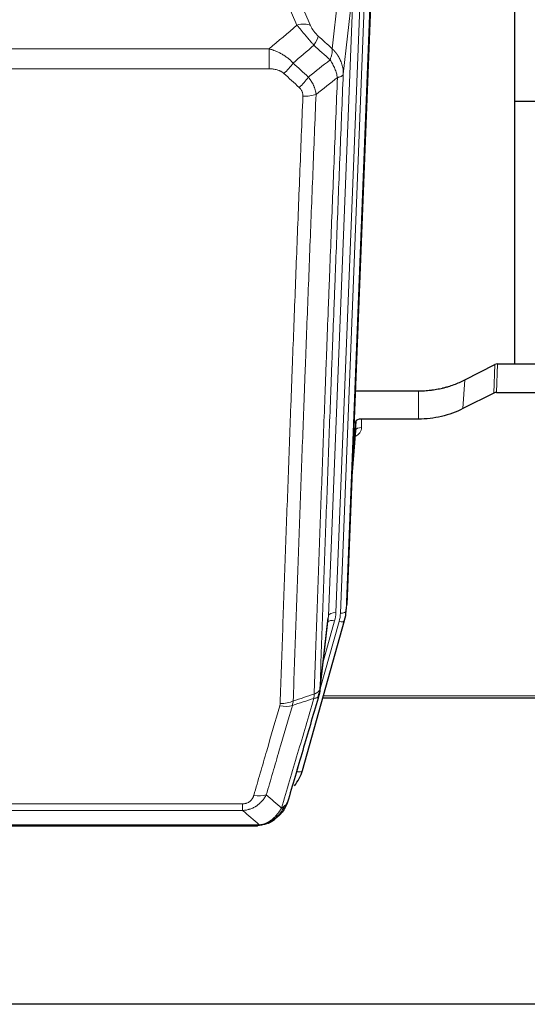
# Model space of a CAD drawing. Header units: inches. Extents: x 0 to 23760, y -13 to 16800.
# Tile 13 of 222: x 4250 to 4516, y 5592 to 6109. Entities that reach past the tile are written whole.
import ezdxf

# ---------------------------------------------------------------- set-up
doc = ezdxf.new("R2010")
doc.units = ezdxf.units.IN
doc.layers.add('254', color=7, linetype='Continuous', true_color=0xffffff)

msp = doc.modelspace()

# ---------------------------------------------------------------- linework, layer by layer
at = {"layer": '254', "color": 110, "linetype": 'Continuous', "lineweight": 13}
for p, q in [((4413.992, 6093.642), (4419.217, 6140.842)), ((4391.291, 6131.571), (4402.566, 6105.892)), ((4429.047, 6129.323), (4415.981, 5797.429)), ((4418.328, 5797.137), (4431.439, 6130.159)), ((4434.433, 6131.379), (4421.322, 5798.357)), ((4395.504, 6106.042), (4387.449, 6124.389)), ((4411.989, 5795.803), (4425.055, 6127.696)), ((4425.055, 6127.696), (4419.807, 6080.29)), ((4147.705, 6093.522), (4380.877, 6093.522)), ((4380.877, 6083.091), (4380.877, 6093.522)), ((4380.877, 6083.091), (4147.705, 6083.091)), ((4498.835, 5912.753), (4499.405, 5927.738)), ((4500.904, 5928.095), (4500.334, 5913.104)), ((4482.671, 5904.579), (4483.727, 5919.71)), ((4459.291, 5899.093), (4459.291, 5913.902)), ((4429.388, 5899.093), (4429.399, 5894.677)), ((4424.194, 5865.078), (4426.401, 5893.266)), ((4421.322, 5798.357), (4421.695, 5801.615)), ((4407.612, 5757.622), (4411.989, 5795.803)), ((4409.257, 5771.59), (4415.283, 5793.028)), ((4407.558, 5756.902), (4417.631, 5792.736)), ((4409.359, 5753.624), (4543.291, 5753.624)), ((4395.457, 5713.85), (4400.182, 5730.661)), ((4161.62, 5696.995), (4366.963, 5696.995)), ((4366.963, 5693.462), (4366.963, 5696.995)), ((4366.963, 5693.462), (4161.62, 5693.462)), ((4152.889, 5685.994), (4375.694, 5685.994)), ((4380.394, 5686.836), (4380.462, 5686.993))]:
    msp.add_line(p, q, dxfattribs=at)
at = {"layer": '254', "color": 2, "linetype": 'Continuous', "lineweight": 25}
for p, q in [((4509.951, 5928.101), (4509.951, 6141.664)), ((4434.813, 6134.816), (4421.695, 5801.615)), ((4581.929, 6065.944), (4509.947, 6065.944)), ((4483.727, 5919.71), (4499.405, 5927.738)), ((4500.904, 5928.095), (4543.291, 5928.095)), ((4426.117, 5913.902), (4459.291, 5913.902)), ((4498.835, 5912.753), (4482.671, 5904.579)), ((4500.334, 5913.104), (4543.291, 5913.104)), ((4426.39, 5897.842), (4424.567, 5874.561)), ((4426.401, 5893.266), (4426.39, 5897.842)), ((4459.291, 5899.093), (4429.388, 5899.093)), ((4424.186, 5864.887), (4426.394, 5893.086)), ((4421.2, 5796.772), (4421.574, 5800.03)), ((4398.345, 5714.423), (4420.519, 5793.309)), ((4407.483, 5756.11), (4411.898, 5794.629)), ((4420.519, 5793.309), (4420.537, 5793.406)), ((4409.072, 5752.594), (4543.291, 5752.594)), ((4155.231, 5685.331), (4373.352, 5685.331)), ((4380.293, 5686.808), (4380.394, 5686.836)), ((5048.791, 5591.659), (3931.791, 5591.659))]:
    msp.add_line(p, q, dxfattribs=at)
at = {"layer": '254', "color": 110, "linetype": 'Continuous', "lineweight": 13}
for centre, major_axis, ratio, start_param, end_param in [((4395.504, 6099.87), (-9.156, -4.02), 0.5833249, 3.617995, 4.4616661), ((4399.591, 6094.272), (-6.719, -7.407), 0.3029797, 1.994528, 2.7400357), ((4388.636, 6084.885), (-6.736, -7.391), 0.3030979, 1.2497453, 1.9956357), ((4396.645, 6077.593), (6.729, 7.397), 0.3051216, 4.388767, 5.1358022), ((4398.617, 6072.999), (-9.992, 0.404), 0.431453, 1.5882535, 2.3480729), ((4423.395, 5894.677), (6.003, -0.046), 0.8757409, 5.1963204, 6.2920244), ((4429.399, 5893.222), (-3, -0.007), 0.4848086, 4.7112485, 6.2484184), ((4418.328, 5798.522), (2.998, -0.118), 0.4614673, 4.7305545, 6.248991), ((4415.283, 5791.181), (3.851, -1.082), 0.4480327, 1.6960734, 2.8915811), ((4415.981, 5795.582), (3.997, -0.157), 0.4614673, 1.5889619, 3.1073983), ((4391.963, 5798.18), (24.033, -0.038), 0.8858289, 6.0405671, 6.2497185), ((4394.31, 5797.887), (24.033, -0.038), 0.8858289, 6.0405671, 6.2497185), ((4417.631, 5794.121), (2.888, -0.812), 0.4480327, 4.837666, 6.2831701), ((4386.471, 5754.1), (-9.604, 2.788), 0.5442898, 1.7274916, 2.473129), ((4386.658, 5755.272), (-9.994, 0.345), 0.559112, 1.5901207, 2.34753), ((4395.457, 5715.235), (2.888, -0.812), 0.4480327, 4.837666, 6.2831701), ((4372.81, 5707.217), (9.598, -2.808), 0.562843, 4.8755761, 5.6185342)]:
    msp.add_ellipse(centre, major_axis=major_axis, ratio=ratio, start_param=start_param, end_param=end_param, dxfattribs=at)
at = {"layer": '254', "color": 2, "linetype": 'Continuous', "lineweight": 25}
for centre, major_axis, ratio, start_param, end_param in [((4500.906, 5925.432), (3, -0.007), 0.8874311, 1.5734878, 2.096692), ((4500.337, 5910.476), (3, -0.011), 0.8761328, 1.5751062, 2.0983104), ((4429.388, 5897.799), (-3, 0), 0.4313147, 4.7122344, 6.2494043), ((4394.31, 5799.272), (27.027, -0.37), 0.8864308, 6.0512739, 6.2604253), ((4372.15, 5720.436), (27.014, -0.465), 0.8900028, 5.6785113, 6.0539117)]:
    msp.add_ellipse(centre, major_axis=major_axis, ratio=ratio, start_param=start_param, end_param=end_param, dxfattribs=at)
at = {"layer": '254', "color": 110, "linetype": 'Continuous', "lineweight": 13}
for points in [[(4380.877, 6093.522), (4385.75, 6097.698), (4390.625, 6101.871), (4395.504, 6106.042)], [(4406.653, 6100.294), (4409.099, 6098.075), (4411.546, 6095.858), (4413.992, 6093.642)], [(4404.4, 6095.462), (4400.749, 6092.333), (4397.1, 6089.203), (4393.453, 6086.071)], [(4412.887, 6087.756), (4410.057, 6090.322), (4407.228, 6092.891), (4404.4, 6095.462)], [(4401.467, 6078.76), (4405.276, 6081.754), (4409.082, 6084.753), (4412.887, 6087.756)], [(4393.453, 6086.071), (4396.124, 6083.632), (4398.796, 6081.195), (4401.467, 6078.76)], [(4396.645, 6073.294), (4393.975, 6075.732), (4391.305, 6078.173), (4388.636, 6080.615)], [(4416.752, 6078.51), (4413.003, 6075.55), (4409.252, 6072.594), (4405.5, 6069.643)], [(4404.311, 5752.323), (4400.563, 5751.108), (4396.816, 5749.891), (4393.067, 5748.672)], [(4393.526, 5751.045), (4397.192, 5752.236), (4400.858, 5753.426), (4404.523, 5754.614)], [(4393.526, 5751.045), (4393.485, 5750.638), (4393.368, 5749.836), (4393.18, 5749.056), (4393.067, 5748.672)], [(4379.39, 5701.675), (4382.093, 5699.357), (4384.783, 5697.036), (4387.457, 5694.713)], [(4375.694, 5685.994), (4372.801, 5688.486), (4369.89, 5690.975), (4366.963, 5693.462)]]:
    msp.add_open_spline(points, degree=3, dxfattribs=at)
for points, knots in [([(4395.504, 6106.042), (4395.826, 6105.641), (4396.156, 6105.232), (4396.834, 6104.399), (4397.181, 6103.975), (4397.715, 6103.326), (4397.895, 6103.108), (4398.169, 6102.777), (4398.261, 6102.666), (4398.399, 6102.499), (4398.445, 6102.443), (4398.538, 6102.332), (4398.585, 6102.276), (4399.003, 6101.773), (4399.754, 6100.875), (4400.518, 6099.97), (4401.097, 6099.288), (4401.291, 6099.06), (4401.584, 6098.718), (4401.681, 6098.604), (4401.828, 6098.432), (4401.877, 6098.375), (4401.975, 6098.261), (4402.024, 6098.203), (4402.464, 6097.69), (4402.854, 6097.239), (4403.629, 6096.344), (4404.015, 6095.901), (4404.4, 6095.462)], [0, 0, 0, 0, 0.125, 0.125, 0.25, 0.25, 0.3125, 0.3125, 0.34375, 0.34375, 0.359375, 0.359375, 0.375, 0.375, 0.5, 0.625, 0.625, 0.6875, 0.6875, 0.71875, 0.71875, 0.734375, 0.734375, 0.75, 0.75, 0.875, 0.875, 1, 1, 1, 1]), ([(4406.653, 6100.294), (4406.433, 6100.493), (4406.217, 6100.7), (4405.791, 6101.129), (4405.582, 6101.352), (4405.324, 6101.64), (4405.272, 6101.699), (4405.171, 6101.816), (4405.02, 6101.991), (4404.873, 6102.169), (4404.587, 6102.525), (4404.404, 6102.765), (4404.055, 6103.25), (4403.887, 6103.495), (4403.708, 6103.773), (4403.688, 6103.804), (4403.649, 6103.866), (4403.591, 6103.959), (4403.458, 6104.174), (4403.35, 6104.356), (4403.143, 6104.719), (4403.015, 6104.957), (4402.777, 6105.429), (4402.667, 6105.662), (4402.566, 6105.892)], [0, 0, 0, 0, 0.125, 0.125, 0.25, 0.25, 0.28125, 0.28125, 0.3125, 0.375, 0.375, 0.5, 0.5, 0.625, 0.625, 0.640625, 0.640625, 0.65625, 0.6875, 0.75, 0.75, 0.875, 0.875, 1, 1, 1, 1]), ([(4380.877, 6093.522), (4381.475, 6093.37), (4382.143, 6093.177), (4382.806, 6092.956), (4382.954, 6092.907), (4383.027, 6092.881), (4383.248, 6092.805), (4383.394, 6092.753), (4383.832, 6092.593), (4384.122, 6092.481), (4384.983, 6092.132), (4385.549, 6091.879), (4386.661, 6091.334), (4387.208, 6091.042), (4388.014, 6090.572), (4388.414, 6090.329), (4388.808, 6090.074), (4389.004, 6089.944), (4389.069, 6089.9), (4389.199, 6089.813), (4389.263, 6089.768), (4389.842, 6089.369), (4390.338, 6088.997), (4391.294, 6088.22), (4391.753, 6087.815), (4392.632, 6086.969), (4393.053, 6086.529), (4393.453, 6086.071)], [0, 0, 0, 0, 0.125, 0.140625, 0.140625, 0.15625, 0.15625, 0.1875, 0.1875, 0.25, 0.25, 0.375, 0.375, 0.5, 0.5, 0.5625, 0.59375, 0.59375, 0.609375, 0.609375, 0.625, 0.625, 0.75, 0.75, 0.875, 0.875, 1, 1, 1, 1]), ([(4413.992, 6093.642), (4414.039, 6093.27), (4414.048, 6092.859), (4414.007, 6092.193), (4413.984, 6091.963), (4413.922, 6091.489), (4413.882, 6091.245), (4413.785, 6090.744), (4413.729, 6090.487), (4413.6, 6089.964), (4413.527, 6089.696), (4413.368, 6089.154), (4413.281, 6088.878), (4413.094, 6088.321), (4412.993, 6088.04), (4412.887, 6087.756)], [0, 0, 0, 0, 0.25, 0.25, 0.375, 0.375, 0.5, 0.5, 0.625, 0.625, 0.75, 0.75, 0.875, 0.875, 1, 1, 1, 1]), ([(4413.992, 6093.642), (4414.01, 6093.625), (4414.044, 6093.592), (4414.095, 6093.541), (4414.146, 6093.491), (4414.198, 6093.44), (4414.248, 6093.389), (4414.299, 6093.337), (4414.35, 6093.286), (4414.4, 6093.235), (4414.451, 6093.183), (4414.501, 6093.131), (4414.551, 6093.079), (4414.6, 6093.027), (4414.65, 6092.974), (4414.699, 6092.922), (4414.749, 6092.869), (4414.798, 6092.816), (4414.847, 6092.763), (4414.896, 6092.71), (4414.944, 6092.656), (4414.993, 6092.603), (4415.041, 6092.549), (4415.089, 6092.495), (4415.137, 6092.441), (4415.185, 6092.387), (4415.232, 6092.332), (4415.28, 6092.278), (4415.327, 6092.223), (4415.374, 6092.168), (4415.421, 6092.113), (4415.467, 6092.058), (4415.514, 6092.002), (4415.56, 6091.947), (4415.606, 6091.891), (4415.652, 6091.835), (4415.698, 6091.779), (4415.743, 6091.723), (4415.789, 6091.666), (4415.834, 6091.61), (4415.879, 6091.553), (4415.924, 6091.496), (4415.968, 6091.439), (4416.013, 6091.382), (4416.057, 6091.325), (4416.101, 6091.267), (4416.144, 6091.209), (4416.188, 6091.151), (4416.231, 6091.093), (4416.275, 6091.035), (4416.318, 6090.977), (4416.36, 6090.919), (4416.403, 6090.86), (4416.445, 6090.801), (4416.487, 6090.742), (4416.529, 6090.683), (4416.571, 6090.624), (4416.612, 6090.564), (4416.654, 6090.505), (4416.695, 6090.445), (4416.736, 6090.385), (4416.776, 6090.325), (4416.817, 6090.265), (4416.857, 6090.205), (4416.897, 6090.144), (4416.937, 6090.084), (4416.976, 6090.023), (4417.015, 6089.962), (4417.054, 6089.901), (4417.093, 6089.84), (4417.132, 6089.779), (4417.17, 6089.717), (4417.208, 6089.655), (4417.246, 6089.594), (4417.284, 6089.532), (4417.322, 6089.47), (4417.359, 6089.408), (4417.396, 6089.345), (4417.433, 6089.283), (4417.469, 6089.22), (4417.505, 6089.157), (4417.541, 6089.094), (4417.577, 6089.031), (4417.613, 6088.968), (4417.648, 6088.905), (4417.683, 6088.842), (4417.718, 6088.778), (4417.752, 6088.714), (4417.787, 6088.65), (4417.821, 6088.586), (4417.855, 6088.522), (4417.888, 6088.458), (4417.922, 6088.394), (4417.955, 6088.329), (4417.988, 6088.265), (4418.02, 6088.2), (4418.052, 6088.135), (4418.084, 6088.07), (4418.116, 6088.005), (4418.148, 6087.94), (4418.179, 6087.874), (4418.21, 6087.809), (4418.241, 6087.743), (4418.271, 6087.677), (4418.302, 6087.612), (4418.332, 6087.546), (4418.361, 6087.479), (4418.391, 6087.413), (4418.589, 6086.963), (4418.923, 6086.113), (4419.311, 6084.844), (4419.597, 6083.545), (4419.775, 6082.223), (4419.818, 6081.296), (4419.818, 6080.772), (4419.816, 6080.652), (4419.814, 6080.531), (4419.811, 6080.411), (4419.809, 6080.331), (4419.807, 6080.29)], [0, 0, 0, 0, 0.0045083, 0.0090195, 0.0135338, 0.0180512, 0.0225715, 0.0270949, 0.0316214, 0.0361509, 0.0406834, 0.0452189, 0.0497575, 0.0542992, 0.0588439, 0.0633916, 0.0679424, 0.0724963, 0.0770532, 0.0816132, 0.0861762, 0.0907423, 0.0953114, 0.0998837, 0.104459, 0.1090373, 0.1136188, 0.1182033, 0.1227909, 0.1273815, 0.1319753, 0.1365721, 0.141172, 0.145775, 0.1503811, 0.1549903, 0.1596025, 0.1642179, 0.1688364, 0.1734579, 0.1780826, 0.1827103, 0.1873412, 0.1919752, 0.1966123, 0.2012524, 0.2058957, 0.2105422, 0.2151917, 0.2198443, 0.2245001, 0.229159, 0.233821, 0.2384861, 0.2431544, 0.2478258, 0.2525003, 0.2571779, 0.2618587, 0.2665427, 0.2712297, 0.2759199, 0.2806133, 0.2853097, 0.2900094, 0.2947122, 0.2994181, 0.3041272, 0.3088394, 0.3135548, 0.3182733, 0.322995, 0.3277199, 0.3324479, 0.3371791, 0.3419135, 0.346651, 0.3513917, 0.3561355, 0.3608826, 0.3656328, 0.3703861, 0.3751427, 0.3799024, 0.3846654, 0.3894315, 0.3942008, 0.3989732, 0.4037489, 0.4085278, 0.4133098, 0.4180951, 0.4228835, 0.4276751, 0.43247, 0.437268, 0.4420692, 0.4468737, 0.4516813, 0.4564922, 0.4613063, 0.4661235, 0.470944, 0.4757677, 0.4805947, 0.4854248, 0.4902582, 0.4950947, 0.4999345, 0.5888915, 0.6791125, 0.7706071, 0.8633844, 0.9574535, 0.965938, 0.9744348, 0.9829441, 0.9914659, 1, 1, 1, 1]), ([(4412.887, 6087.756), (4413.39, 6087.007), (4413.852, 6086.241), (4414.478, 6085.079), (4414.676, 6084.689), (4415.048, 6083.908), (4415.222, 6083.517), (4415.71, 6082.343), (4415.988, 6081.562), (4416.444, 6080.017), (4416.623, 6079.255), (4416.752, 6078.51)], [0, 0, 0, 0, 0.25, 0.25, 0.375, 0.375, 0.5, 0.5, 0.75, 0.75, 1, 1, 1, 1]), ([(4380.877, 6083.091), (4381.231, 6083.091), (4381.584, 6083.08), (4382.025, 6083.054), (4382.114, 6083.047), (4382.29, 6083.034), (4382.378, 6083.026), (4382.641, 6083.002), (4382.816, 6082.982), (4383.338, 6082.915), (4383.683, 6082.859), (4384.366, 6082.719), (4384.703, 6082.637), (4385.371, 6082.443), (4385.701, 6082.331), (4386.066, 6082.186), (4386.107, 6082.17), (4386.188, 6082.137), (4386.308, 6082.086), (4386.586, 6081.964), (4386.817, 6081.851), (4387.272, 6081.612), (4387.563, 6081.438), (4388.12, 6081.054), (4388.385, 6080.845), (4388.636, 6080.615)], [0, 0, 0, 0, 0.125, 0.125, 0.15625, 0.15625, 0.1875, 0.1875, 0.25, 0.25, 0.375, 0.375, 0.5, 0.5, 0.625, 0.625, 0.640625, 0.640625, 0.65625, 0.6875, 0.75, 0.75, 0.875, 0.875, 1, 1, 1, 1]), ([(4401.467, 6078.76), (4401.758, 6078.416), (4402.035, 6078.065), (4402.363, 6077.617), (4402.428, 6077.527), (4402.556, 6077.347), (4402.62, 6077.256), (4402.806, 6076.982), (4402.927, 6076.799), (4403.276, 6076.246), (4403.711, 6075.5), (4404.083, 6074.736), (4404.339, 6074.157), (4404.421, 6073.963), (4404.537, 6073.67), (4404.574, 6073.572), (4404.648, 6073.376), (4404.683, 6073.278), (4404.856, 6072.788), (4404.976, 6072.395), (4405.184, 6071.609), (4405.357, 6070.823), (4405.464, 6070.036), (4405.5, 6069.643)], [0, 0, 0, 0, 0.125, 0.125, 0.15625, 0.15625, 0.1875, 0.1875, 0.25, 0.25, 0.375, 0.5, 0.5, 0.5625, 0.5625, 0.59375, 0.59375, 0.625, 0.625, 0.75, 0.75, 0.875, 1, 1, 1, 1]), ([(4404.523, 5754.614), (4404.578, 5756.226), (4404.634, 5757.839), (4404.746, 5761.068), (4404.915, 5765.915), (4405.31, 5777.251), (4405.654, 5787.01), (4406.347, 5806.586), (4407.287, 5832.842), (4408.746, 5872.687), (4409.75, 5899.558), (4410.324, 5914.759), (4410.388, 5916.45), (4410.516, 5919.832), (4410.708, 5924.91), (4411.16, 5936.78), (4411.551, 5946.995), (4411.88, 5955.529), (4411.946, 5957.237), (4412.078, 5960.655), (4412.276, 5965.785), (4412.741, 5977.777), (4413.144, 5988.094), (4413.956, 6008.775), (4415.053, 6036.484), (4416.18, 6064.457), (4416.752, 6078.51)], [0, 0, 0, 0, 0.015625, 0.015625, 0.03125, 0.0625, 0.125, 0.125, 0.25, 0.375, 0.5, 0.5, 0.515625, 0.515625, 0.53125, 0.5625, 0.625, 0.625, 0.640625, 0.640625, 0.65625, 0.6875, 0.75, 0.75, 0.875, 1, 1, 1, 1]), ([(4419.807, 6080.29), (4419.237, 6066.29), (4418.113, 6038.423), (4417.019, 6010.819), (4416.209, 5990.215), (4415.808, 5979.938), (4415.344, 5967.991), (4415.146, 5962.881), (4415.015, 5959.475), (4414.949, 5957.774), (4414.621, 5949.272), (4414.231, 5939.096), (4413.781, 5927.27), (4413.589, 5922.212), (4413.461, 5918.842), (4413.397, 5917.158), (4412.825, 5902.015), (4411.823, 5875.246), (4410.369, 5835.553), (4408.963, 5796.319), (4408.057, 5770.47), (4407.612, 5757.622)], [0, 0, 0, 0, 0.125, 0.25, 0.25, 0.3125, 0.34375, 0.359375, 0.359375, 0.375, 0.375, 0.4375, 0.46875, 0.484375, 0.484375, 0.5, 0.5, 0.625, 0.75, 0.875, 1, 1, 1, 1]), ([(4416.752, 6078.51), (4416.978, 6078.546), (4417.194, 6078.589), (4417.605, 6078.684), (4417.799, 6078.737), (4418.163, 6078.854), (4418.333, 6078.917), (4418.647, 6079.053), (4418.791, 6079.125), (4419.053, 6079.279), (4419.17, 6079.359), (4419.376, 6079.529), (4419.465, 6079.617), (4419.687, 6079.891), (4419.778, 6080.087), (4419.807, 6080.29)], [0, 0, 0, 0, 0.125, 0.125, 0.25, 0.25, 0.375, 0.375, 0.5, 0.5, 0.625, 0.625, 0.75, 0.75, 1, 1, 1, 1]), ([(4396.645, 6073.294), (4396.811, 6073.142), (4396.969, 6072.983), (4397.155, 6072.776), (4397.192, 6072.734), (4397.264, 6072.649), (4397.299, 6072.606), (4397.404, 6072.477), (4397.471, 6072.389), (4397.663, 6072.123), (4397.898, 6071.758), (4398.088, 6071.373), (4398.214, 6071.077), (4398.253, 6070.977), (4398.308, 6070.825), (4398.325, 6070.773), (4398.359, 6070.671), (4398.375, 6070.62), (4398.45, 6070.363), (4398.499, 6070.155), (4398.571, 6069.739), (4398.596, 6069.529), (4398.623, 6069.107), (4398.625, 6068.895), (4398.617, 6068.682)], [0, 0, 0, 0, 0.125, 0.125, 0.15625, 0.15625, 0.1875, 0.1875, 0.25, 0.25, 0.375, 0.5, 0.5, 0.5625, 0.5625, 0.59375, 0.59375, 0.625, 0.625, 0.75, 0.75, 0.875, 0.875, 1, 1, 1, 1]), ([(4386.658, 5749.679), (4387.096, 5762.392), (4387.986, 5787.97), (4388.907, 5813.85), (4389.609, 5833.373), (4389.845, 5839.899), (4390.321, 5852.99), (4390.561, 5859.554), (4391.286, 5879.304), (4391.777, 5892.541), (4392.401, 5909.176), (4392.526, 5912.507), (4392.777, 5919.178), (4393.156, 5929.196), (4393.538, 5939.251), (4394.309, 5959.409), (4395.351, 5986.417), (4396.959, 6027.321), (4398.059, 6054.851), (4398.617, 6068.682)], [0, 0, 0, 0, 0.125, 0.25, 0.25, 0.3125, 0.3125, 0.375, 0.375, 0.5, 0.5, 0.53125, 0.53125, 0.5625, 0.625, 0.625, 0.75, 0.875, 1, 1, 1, 1]), ([(4405.5, 6069.643), (4404.942, 6055.83), (4403.84, 6028.334), (4402.23, 5987.483), (4401.186, 5960.508), (4400.415, 5940.376), (4400.032, 5930.334), (4399.653, 5920.328), (4399.401, 5913.666), (4399.276, 5910.34), (4398.651, 5893.725), (4398.16, 5880.505), (4397.433, 5860.781), (4397.193, 5854.225), (4396.717, 5841.151), (4396.48, 5834.633), (4395.777, 5815.135), (4394.856, 5789.288), (4393.964, 5763.742), (4393.526, 5751.045)], [0, 0, 0, 0, 0.125, 0.25, 0.375, 0.375, 0.4375, 0.46875, 0.46875, 0.5, 0.5, 0.625, 0.625, 0.6875, 0.6875, 0.75, 0.75, 0.875, 1, 1, 1, 1]), ([(4404.523, 5754.614), (4404.535, 5754.618), (4404.561, 5754.628), (4404.599, 5754.642), (4404.637, 5754.657), (4404.675, 5754.672), (4404.713, 5754.687), (4404.752, 5754.702), (4404.79, 5754.718), (4404.829, 5754.734), (4404.868, 5754.75), (4404.906, 5754.767), (4404.945, 5754.784), (4404.984, 5754.801), (4405.023, 5754.818), (4405.062, 5754.836), (4405.101, 5754.854), (4405.14, 5754.872), (4405.18, 5754.891), (4405.219, 5754.909), (4405.258, 5754.928), (4405.297, 5754.948), (4405.336, 5754.968), (4405.376, 5754.988), (4405.415, 5755.008), (4405.454, 5755.029), (4405.493, 5755.049), (4405.532, 5755.071), (4405.571, 5755.092), (4405.61, 5755.114), (4405.649, 5755.136), (4405.688, 5755.159), (4405.727, 5755.182), (4405.766, 5755.205), (4405.804, 5755.228), (4405.843, 5755.252), (4405.881, 5755.276), (4405.919, 5755.301), (4405.958, 5755.325), (4405.996, 5755.351), (4406.033, 5755.376), (4406.071, 5755.402), (4406.109, 5755.428), (4406.146, 5755.454), (4406.183, 5755.481), (4406.22, 5755.508), (4406.256, 5755.536), (4406.293, 5755.564), (4406.329, 5755.592), (4406.365, 5755.62), (4406.401, 5755.649), (4406.436, 5755.678), (4406.471, 5755.708), (4406.506, 5755.738), (4406.541, 5755.768), (4406.575, 5755.799), (4406.609, 5755.83), (4406.643, 5755.861), (4406.676, 5755.893), (4406.711, 5755.927), (4406.748, 5755.964), (4406.786, 5756.003), (4406.824, 5756.043), (4406.861, 5756.083), (4406.897, 5756.122), (4406.932, 5756.163), (4406.966, 5756.203), (4406.999, 5756.244), (4407.032, 5756.284), (4407.064, 5756.325), (4407.095, 5756.367), (4407.125, 5756.408), (4407.154, 5756.449), (4407.182, 5756.491), (4407.21, 5756.533), (4407.236, 5756.575), (4407.262, 5756.617), (4407.287, 5756.66), (4407.311, 5756.702), (4407.334, 5756.745), (4407.356, 5756.788), (4407.378, 5756.831), (4407.398, 5756.874), (4407.418, 5756.917), (4407.437, 5756.96), (4407.455, 5757.004), (4407.472, 5757.047), (4407.488, 5757.091), (4407.503, 5757.135), (4407.517, 5757.179), (4407.531, 5757.223), (4407.543, 5757.267), (4407.555, 5757.311), (4407.566, 5757.355), (4407.576, 5757.399), (4407.585, 5757.444), (4407.593, 5757.488), (4407.6, 5757.533), (4407.607, 5757.577), (4407.61, 5757.607), (4407.612, 5757.622)], [0, 0, 0, 0, 0.0069372, 0.0139334, 0.0209887, 0.028103, 0.0352764, 0.0425088, 0.0498003, 0.0571509, 0.0645605, 0.0720292, 0.0795569, 0.0871437, 0.0947896, 0.1024945, 0.1102584, 0.1180815, 0.1259636, 0.1339048, 0.141905, 0.1499643, 0.1580827, 0.1662601, 0.1744966, 0.1827922, 0.1911468, 0.1995605, 0.2080333, 0.2165651, 0.225156, 0.233806, 0.2425151, 0.2512832, 0.2601104, 0.2689967, 0.277942, 0.2869465, 0.29601, 0.3051325, 0.3143142, 0.3235549, 0.3328547, 0.3422136, 0.3516315, 0.3611085, 0.3706446, 0.3802398, 0.3898941, 0.3996074, 0.4093798, 0.4192113, 0.4291019, 0.4390515, 0.4490602, 0.459128, 0.4692549, 0.4794409, 0.4896859, 0.4999901, 0.5124905, 0.524991, 0.5374914, 0.5499918, 0.5624922, 0.5749926, 0.587493, 0.5999934, 0.6124937, 0.6249941, 0.6374944, 0.6499948, 0.6624951, 0.6749954, 0.6874957, 0.699996, 0.7124963, 0.7249966, 0.7374968, 0.7499971, 0.7624973, 0.7749976, 0.7874978, 0.799998, 0.8124982, 0.8249984, 0.8374986, 0.8499988, 0.8624989, 0.8749991, 0.8874992, 0.8999993, 0.9124995, 0.9249996, 0.9374997, 0.9499998, 0.9624998, 0.9749999, 0.9875, 1, 1, 1, 1]), ([(4387.457, 5694.713), (4388.855, 5699.468), (4390.254, 5704.234), (4393.056, 5713.79), (4394.459, 5718.579), (4398.673, 5732.982), (4401.488, 5742.63), (4404.311, 5752.323)], [0, 0, 0, 0, 0.25, 0.25, 0.5, 0.5, 1, 1, 1, 1]), ([(4404.523, 5754.614), (4404.502, 5754.212), (4404.486, 5753.826), (4404.428, 5753.067), (4404.386, 5752.695), (4404.311, 5752.323)], [0, 0, 0, 0, 0.5, 0.5, 1, 1, 1, 1]), ([(4404.311, 5752.323), (4404.719, 5752.357), (4405.092, 5752.427), (4405.75, 5752.631), (4406.036, 5752.765), (4406.507, 5753.087), (4406.693, 5753.275), (4406.957, 5753.694), (4407.034, 5753.925), (4407.056, 5754.171)], [0, 0, 0, 0, 0.25, 0.25, 0.5, 0.5, 0.75, 0.75, 1, 1, 1, 1]), ([(4372.81, 5701.431), (4373.944, 5705.323), (4375.079, 5709.223), (4377.351, 5717.038), (4378.489, 5720.953), (4381.904, 5732.721), (4384.185, 5740.596), (4386.471, 5748.502)], [0, 0, 0, 0, 0.25, 0.25, 0.5, 0.5, 1, 1, 1, 1]), ([(4393.067, 5748.672), (4390.779, 5740.779), (4388.495, 5732.916), (4385.075, 5721.167), (4383.937, 5717.258), (4381.661, 5709.455), (4380.525, 5705.561), (4379.39, 5701.675)], [0, 0, 0, 0, 0.5, 0.5, 0.75, 0.75, 1, 1, 1, 1]), ([(4386.658, 5749.679), (4386.651, 5749.48), (4386.632, 5749.282), (4386.57, 5748.89), (4386.527, 5748.695), (4386.471, 5748.502)], [0, 0, 0, 0, 0.5, 0.5, 1, 1, 1, 1]), ([(4379.39, 5701.675), (4379.092, 5701.108), (4378.766, 5700.56), (4378.053, 5699.509), (4377.666, 5699.005), (4377.038, 5698.282), (4376.766, 5697.988), (4376.481, 5697.704), (4376.366, 5697.591), (4376.307, 5697.535), (4376.132, 5697.368), (4376.013, 5697.259), (4375.411, 5696.723), (4374.902, 5696.326), (4374.229, 5695.872), (4374.093, 5695.783), (4373.886, 5695.653), (4373.817, 5695.61), (4373.677, 5695.526), (4373.607, 5695.484), (4373.255, 5695.279), (4372.968, 5695.125), (4372.092, 5694.692), (4371.487, 5694.442), (4370.783, 5694.205), (4370.705, 5694.179), (4370.547, 5694.129), (4370.468, 5694.104), (4370.23, 5694.033), (4370.071, 5693.988), (4369.591, 5693.861), (4369.268, 5693.787), (4368.293, 5693.595), (4367.633, 5693.508), (4366.963, 5693.462)], [0, 0, 0, 0, 0.125, 0.125, 0.25, 0.25, 0.3125, 0.328125, 0.328125, 0.34375, 0.34375, 0.375, 0.375, 0.5, 0.5, 0.53125, 0.53125, 0.546875, 0.546875, 0.5625, 0.5625, 0.625, 0.625, 0.75, 0.75, 0.765625, 0.765625, 0.78125, 0.78125, 0.8125, 0.8125, 0.875, 0.875, 1, 1, 1, 1]), ([(4372.81, 5701.431), (4372.788, 5701.358), (4372.766, 5701.286), (4372.72, 5701.143), (4372.696, 5701.072), (4372.621, 5700.858), (4372.566, 5700.718), (4372.448, 5700.439), (4372.385, 5700.302), (4372.248, 5700.03), (4372.175, 5699.896), (4372.018, 5699.632), (4371.934, 5699.502), (4371.798, 5699.31), (4371.752, 5699.246), (4371.655, 5699.12), (4371.606, 5699.058), (4371.452, 5698.874), (4371.344, 5698.755), (4371.116, 5698.526), (4370.996, 5698.415), (4370.807, 5698.256), (4370.709, 5698.179), (4370.609, 5698.104), (4370.54, 5698.054), (4370.506, 5698.03), (4370.331, 5697.91), (4370.187, 5697.82), (4369.74, 5697.572), (4369.423, 5697.433), (4369.003, 5697.293), (4368.918, 5697.267), (4368.745, 5697.218), (4368.658, 5697.195), (4368.396, 5697.134), (4368.22, 5697.1), (4367.866, 5697.047), (4367.687, 5697.027), (4367.327, 5697.001), (4367.145, 5696.995), (4366.963, 5696.995)], [0, 0, 0, 0, 0.03125, 0.03125, 0.0625, 0.0625, 0.125, 0.125, 0.1875, 0.1875, 0.25, 0.25, 0.3125, 0.3125, 0.34375, 0.34375, 0.375, 0.375, 0.4375, 0.4375, 0.5, 0.5, 0.53125, 0.546875, 0.546875, 0.5625, 0.5625, 0.625, 0.625, 0.75, 0.75, 0.78125, 0.78125, 0.8125, 0.8125, 0.875, 0.875, 0.9375, 0.9375, 1, 1, 1, 1]), ([(4387.457, 5694.713), (4386.764, 5693.598), (4385.997, 5692.5), (4384.871, 5691.15), (4384.58, 5690.822), (4384.281, 5690.506)], [0, 0, 0, 0, 0.75, 0.75, 1, 1, 1, 1]), ([(4389.164, 5696.044), (4388.465, 5694.591), (4387.594, 5693.197), (4386.234, 5691.514), (4385.877, 5691.108), (4385.506, 5690.719)], [0, 0, 0, 0, 0.75, 0.75, 1, 1, 1, 1]), ([(4389.164, 5696.044), (4389.041, 5695.921), (4388.913, 5695.802), (4388.58, 5695.51), (4388.37, 5695.341), (4387.928, 5695.017), (4387.697, 5694.862), (4387.457, 5694.713)], [0, 0, 0, 0, 0.25, 0.25, 0.625, 0.625, 1, 1, 1, 1]), ([(4390.374, 5697.628), (4390.335, 5697.557), (4390.295, 5697.487), (4390.127, 5697.21), (4389.988, 5697.006), (4389.685, 5696.609), (4389.52, 5696.416), (4389.285, 5696.166), (4389.225, 5696.105), (4389.164, 5696.044)], [0, 0, 0, 0, 0.125, 0.125, 0.5, 0.5, 0.875, 0.875, 1, 1, 1, 1]), ([(4384.281, 5690.506), (4384.132, 5690.348), (4383.98, 5690.193), (4383.366, 5689.584), (4382.887, 5689.156), (4381.892, 5688.369), (4381.378, 5688.011), (4380.671, 5687.586), (4380.492, 5687.484), (4380.312, 5687.387)], [0, 0, 0, 0, 0.125, 0.125, 0.5, 0.5, 0.875, 0.875, 1, 1, 1, 1]), ([(4385.506, 5690.719), (4385.407, 5690.692), (4385.306, 5690.669), (4385.049, 5690.619), (4384.891, 5690.595), (4384.581, 5690.551), (4384.427, 5690.53), (4384.281, 5690.506)], [0, 0, 0, 0, 0.25, 0.25, 0.625, 0.625, 1, 1, 1, 1]), ([(4386.491, 5691.203), (4386.461, 5691.177), (4386.428, 5691.151), (4386.294, 5691.049), (4386.181, 5690.979), (4385.931, 5690.857), (4385.795, 5690.805), (4385.604, 5690.746), (4385.555, 5690.732), (4385.506, 5690.719)], [0, 0, 0, 0, 0.125, 0.125, 0.5, 0.5, 0.875, 0.875, 1, 1, 1, 1]), ([(4374.823, 5685.474), (4374.831, 5685.476), (4374.847, 5685.479), (4374.871, 5685.485), (4374.894, 5685.49), (4374.917, 5685.496), (4374.94, 5685.502), (4374.962, 5685.508), (4374.984, 5685.514), (4375.006, 5685.52), (4375.027, 5685.526), (4375.048, 5685.533), (4375.069, 5685.539), (4375.089, 5685.546), (4375.109, 5685.552), (4375.129, 5685.559), (4375.148, 5685.565), (4375.167, 5685.572), (4375.186, 5685.579), (4375.204, 5685.586), (4375.222, 5685.593), (4375.24, 5685.6), (4375.257, 5685.607), (4375.274, 5685.615), (4375.291, 5685.622), (4375.307, 5685.629), (4375.323, 5685.637), (4375.339, 5685.644), (4375.354, 5685.652), (4375.369, 5685.659), (4375.384, 5685.667), (4375.398, 5685.675), (4375.412, 5685.683), (4375.426, 5685.691), (4375.439, 5685.699), (4375.452, 5685.707), (4375.465, 5685.715), (4375.477, 5685.723), (4375.489, 5685.731), (4375.501, 5685.74), (4375.512, 5685.748), (4375.523, 5685.756), (4375.534, 5685.765), (4375.544, 5685.773), (4375.554, 5685.782), (4375.564, 5685.791), (4375.574, 5685.799), (4375.583, 5685.808), (4375.591, 5685.817), (4375.6, 5685.826), (4375.608, 5685.835), (4375.616, 5685.844), (4375.623, 5685.853), (4375.63, 5685.862), (4375.637, 5685.871), (4375.643, 5685.88), (4375.649, 5685.889), (4375.655, 5685.899), (4375.66, 5685.908), (4375.665, 5685.917), (4375.67, 5685.927), (4375.675, 5685.936), (4375.679, 5685.946), (4375.682, 5685.955), (4375.686, 5685.965), (4375.689, 5685.975), (4375.692, 5685.984), (4375.693, 5685.991), (4375.694, 5685.994)], [0, 0, 0, 0, 0.0185022, 0.0368847, 0.0551481, 0.073293, 0.0913199, 0.1092294, 0.1270222, 0.1446988, 0.1622598, 0.1797059, 0.1970378, 0.2142561, 0.2313614, 0.2483544, 0.265236, 0.2820066, 0.2986672, 0.3152184, 0.331661, 0.3479958, 0.3642235, 0.380345, 0.3963611, 0.4122725, 0.4280803, 0.4437851, 0.459388, 0.4748898, 0.4902915, 0.5055939, 0.5207981, 0.535905, 0.5509156, 0.565831, 0.5806521, 0.5953801, 0.6100159, 0.6245607, 0.6390157, 0.6533819, 0.6676604, 0.6818526, 0.6959596, 0.7099825, 0.7239227, 0.7377815, 0.75156, 0.7652597, 0.7788818, 0.7924277, 0.8058989, 0.8192966, 0.8326224, 0.8458776, 0.8590638, 0.8721825, 0.8852351, 0.8982233, 0.9111485, 0.9240124, 0.9368166, 0.9495628, 0.9622525, 0.9748874, 0.9874694, 1, 1, 1, 1]), ([(4380.312, 5687.387), (4379.952, 5687.193), (4379.584, 5687.016), (4378.09, 5686.39), (4376.914, 5686.096), (4375.694, 5685.994)], [0, 0, 0, 0, 0.25, 0.25, 1, 1, 1, 1]), ([(4380.462, 5686.993), (4380.464, 5687.023), (4380.462, 5687.055), (4380.449, 5687.141), (4380.433, 5687.196), (4380.385, 5687.3), (4380.352, 5687.349), (4380.312, 5687.387)], [0, 0, 0, 0, 0.25, 0.25, 0.625, 0.625, 1, 1, 1, 1])]:
    msp.add_open_spline(points, degree=3, knots=knots, dxfattribs=at)
at = {"layer": '254', "color": 2, "linetype": 'Continuous', "lineweight": 25}
for points, knots in [([(4459.291, 5913.902), (4460.361, 5913.902), (4462.496, 5913.965), (4464.622, 5914.151), (4465.948, 5914.306), (4466.212, 5914.339), (4466.741, 5914.409), (4467.533, 5914.519), (4468.321, 5914.647), (4469.891, 5914.924), (4470.931, 5915.139), (4472.093, 5915.416), (4472.222, 5915.447), (4472.48, 5915.511), (4472.866, 5915.607), (4473.761, 5915.842), (4474.522, 5916.059), (4476.032, 5916.515), (4478.019, 5917.179), (4479.953, 5917.956), (4481.86, 5918.79), (4482.8, 5919.236), (4483.727, 5919.71)], [0, 0, 0, 0, 0.125, 0.25, 0.25, 0.28125, 0.28125, 0.3125, 0.375, 0.375, 0.5, 0.5, 0.515625, 0.515625, 0.53125, 0.5625, 0.625, 0.625, 0.75, 0.875, 0.875, 1, 1, 1, 1]), ([(4482.671, 5904.579), (4479.137, 5902.792), (4475.336, 5901.413), (4467.453, 5899.563), (4463.372, 5899.093), (4459.291, 5899.093)], [0, 0, 0, 0, 0.5, 0.5, 1, 1, 1, 1]), ([(4407.612, 5757.622), (4407.612, 5757.611), (4407.61, 5757.572), (4407.607, 5757.486), (4407.6, 5757.346), (4407.588, 5757.153), (4407.57, 5756.907), (4407.541, 5756.608), (4407.499, 5756.257), (4407.455, 5755.956), (4407.417, 5755.725), (4407.391, 5755.582), (4407.365, 5755.443), (4407.338, 5755.308), (4407.311, 5755.177), (4407.283, 5755.05), (4407.255, 5754.926), (4407.227, 5754.807), (4407.198, 5754.691), (4407.17, 5754.58), (4407.141, 5754.472), (4407.112, 5754.368), (4407.084, 5754.269), (4407.065, 5754.203), (4407.056, 5754.171)], [0, 0, 0, 0, 0.0092499, 0.0337179, 0.073404, 0.128308, 0.1984299, 0.2837694, 0.3843264, 0.5001005, 0.5424888, 0.5838484, 0.6241794, 0.6634821, 0.7017567, 0.7390032, 0.7752221, 0.8104134, 0.8445775, 0.8777146, 0.909825, 0.9409091, 0.9709673, 1, 1, 1, 1]), ([(4407.056, 5754.171), (4404.37, 5744.96), (4401.69, 5735.791), (4397.679, 5722.098), (4396.344, 5717.544), (4393.676, 5708.457), (4392.344, 5703.924), (4391.013, 5699.402)], [0, 0, 0, 0, 0.5, 0.5, 0.75, 0.75, 1, 1, 1, 1]), ([(4390.374, 5697.628), (4389.762, 5695.888), (4388.866, 5694.199), (4387.336, 5692.164), (4386.926, 5691.673), (4386.491, 5691.203)], [0, 0, 0, 0, 0.75, 0.75, 1, 1, 1, 1]), ([(4391.013, 5699.402), (4391.007, 5699.38), (4390.995, 5699.336), (4390.977, 5699.27), (4390.959, 5699.204), (4390.941, 5699.139), (4390.922, 5699.074), (4390.903, 5699.009), (4390.884, 5698.945), (4390.865, 5698.881), (4390.846, 5698.817), (4390.827, 5698.753), (4390.807, 5698.69), (4390.787, 5698.627), (4390.767, 5698.564), (4390.747, 5698.502), (4390.727, 5698.44), (4390.707, 5698.378), (4390.686, 5698.316), (4390.665, 5698.255), (4390.645, 5698.194), (4390.624, 5698.133), (4390.603, 5698.072), (4390.581, 5698.012), (4390.56, 5697.952), (4390.538, 5697.893), (4390.517, 5697.834), (4390.495, 5697.775), (4390.473, 5697.716), (4390.451, 5697.657), (4390.429, 5697.599), (4390.407, 5697.541), (4390.385, 5697.484), (4390.362, 5697.426), (4390.34, 5697.369), (4390.317, 5697.313), (4390.294, 5697.256), (4390.271, 5697.2), (4390.249, 5697.144), (4390.226, 5697.089), (4390.202, 5697.033), (4390.179, 5696.978), (4390.156, 5696.923), (4390.132, 5696.869), (4390.109, 5696.815), (4390.085, 5696.761), (4390.062, 5696.707), (4390.038, 5696.654), (4390.014, 5696.601), (4389.99, 5696.548), (4389.967, 5696.496), (4389.943, 5696.443), (4389.919, 5696.392), (4389.894, 5696.34), (4389.87, 5696.289), (4389.846, 5696.237), (4389.822, 5696.187), (4389.797, 5696.136), (4389.773, 5696.086), (4389.748, 5696.036), (4389.724, 5695.986), (4389.699, 5695.937), (4389.675, 5695.888), (4389.65, 5695.839), (4389.625, 5695.79), (4389.601, 5695.742), (4389.582, 5695.706), (4389.572, 5695.686), (4389.57, 5695.682)], [0, 0, 0, 0, 0.0171812, 0.0343046, 0.0513704, 0.0683783, 0.0853286, 0.1022212, 0.119056, 0.1358331, 0.1525524, 0.1692141, 0.185818, 0.2023642, 0.2188526, 0.2352834, 0.2516564, 0.2679717, 0.2842292, 0.3004291, 0.3165712, 0.3326555, 0.3486822, 0.3646511, 0.3805623, 0.3964158, 0.4122116, 0.4279496, 0.4436299, 0.4592525, 0.4748173, 0.4903244, 0.5057738, 0.5211655, 0.5364994, 0.5517757, 0.5669942, 0.5821549, 0.597258, 0.6123033, 0.6272909, 0.6422208, 0.6570929, 0.6719073, 0.686664, 0.701363, 0.7160042, 0.7305878, 0.7451136, 0.7595816, 0.773992, 0.7883446, 0.8026395, 0.8168767, 0.8310561, 0.8451778, 0.8592418, 0.8732481, 0.8871967, 0.9010875, 0.9149206, 0.928696, 0.9424136, 0.9560736, 0.9696758, 0.9832203, 0.996707, 1, 1, 1, 1]), ([(4391.013, 5699.402), (4390.929, 5698.941), (4390.787, 5698.491), (4390.524, 5697.912), (4390.452, 5697.769), (4390.374, 5697.628)], [0, 0, 0, 0, 0.75, 0.75, 1, 1, 1, 1]), ([(4385.506, 5690.719), (4385.32, 5690.524), (4385.13, 5690.334), (4384.359, 5689.591), (4383.749, 5689.074), (4382.479, 5688.136), (4381.82, 5687.715), (4380.918, 5687.222), (4380.691, 5687.105), (4380.462, 5686.993)], [0, 0, 0, 0, 0.125, 0.125, 0.5, 0.5, 0.875, 0.875, 1, 1, 1, 1]), ([(4386.491, 5691.203), (4386.274, 5690.969), (4386.05, 5690.74), (4385.177, 5689.89), (4384.486, 5689.309), (4383.759, 5688.783)], [0, 0, 0, 0, 0.2626999, 0.2626999, 1, 1, 1, 1]), ([(4386.871, 5691.674), (4386.814, 5691.571), (4386.745, 5691.468), (4386.609, 5691.313), (4386.553, 5691.257), (4386.491, 5691.203)], [0, 0, 0, 0, 0.6295096, 0.6295096, 1, 1, 1, 1]), ([(4373.152, 5685.334), (4373.166, 5685.333), (4373.194, 5685.333), (4373.236, 5685.332), (4373.276, 5685.332), (4373.316, 5685.331), (4373.354, 5685.331), (4373.392, 5685.331), (4373.428, 5685.332), (4373.463, 5685.332), (4373.498, 5685.333), (4373.531, 5685.333), (4373.563, 5685.334), (4373.594, 5685.335), (4373.624, 5685.336), (4373.653, 5685.337), (4373.681, 5685.338), (4373.708, 5685.339), (4373.733, 5685.34), (4373.758, 5685.341), (4373.782, 5685.342), (4373.804, 5685.343), (4373.826, 5685.344), (4373.846, 5685.346), (4373.866, 5685.347), (4373.884, 5685.348), (4373.902, 5685.349), (4373.918, 5685.35), (4373.933, 5685.351), (4373.947, 5685.352), (4373.96, 5685.353), (4373.972, 5685.354), (4373.983, 5685.355), (4373.993, 5685.355), (4374.002, 5685.356), (4374.01, 5685.357), (4374.017, 5685.357), (4374.023, 5685.358), (4374.027, 5685.358), (4374.04, 5685.359), (4374.061, 5685.361), (4374.09, 5685.363), (4374.118, 5685.366), (4374.147, 5685.369), (4374.175, 5685.372), (4374.202, 5685.374), (4374.229, 5685.377), (4374.256, 5685.38), (4374.283, 5685.383), (4374.309, 5685.387), (4374.335, 5685.39), (4374.361, 5685.393), (4374.386, 5685.396), (4374.411, 5685.4), (4374.436, 5685.403), (4374.46, 5685.407), (4374.484, 5685.41), (4374.508, 5685.414), (4374.531, 5685.418), (4374.554, 5685.422), (4374.577, 5685.425), (4374.599, 5685.429), (4374.621, 5685.433), (4374.643, 5685.437), (4374.664, 5685.441), (4374.685, 5685.445), (4374.706, 5685.449), (4374.726, 5685.453), (4374.746, 5685.457), (4374.766, 5685.461), (4374.786, 5685.465), (4374.805, 5685.469), (4374.817, 5685.472), (4374.823, 5685.474)], [0, 0, 0, 0, 0.0247661, 0.0489206, 0.0724636, 0.0953949, 0.1177147, 0.1394229, 0.1605195, 0.1810045, 0.2008779, 0.2201398, 0.23879, 0.2568287, 0.2742558, 0.2910713, 0.3072753, 0.3228676, 0.3378484, 0.3522176, 0.3659752, 0.3791212, 0.3916556, 0.4035785, 0.4148897, 0.4255894, 0.4356775, 0.445154, 0.454019, 0.4622723, 0.4699141, 0.4769443, 0.4833629, 0.48917, 0.4943654, 0.4989493, 0.5029216, 0.5062824, 0.5090316, 0.5111692, 0.5284651, 0.5456049, 0.5625886, 0.5794163, 0.5960881, 0.612604, 0.6289642, 0.6451687, 0.6612176, 0.6771111, 0.6928491, 0.7084319, 0.7238594, 0.7391318, 0.7542492, 0.7692118, 0.7840195, 0.7986726, 0.8131712, 0.8275153, 0.8417051, 0.8557408, 0.8696224, 0.8833501, 0.8969241, 0.9103445, 0.9236114, 0.936725, 0.9496856, 0.9624932, 0.975148, 0.9876502, 1, 1, 1, 1]), ([(4380.462, 5686.993), (4380.005, 5686.77), (4379.541, 5686.57), (4377.67, 5685.869), (4376.234, 5685.563), (4374.823, 5685.474)], [0, 0, 0, 0, 0.25, 0.25, 1, 1, 1, 1]), ([(4380.293, 5686.808), (4379.716, 5686.557), (4379.128, 5686.338), (4378.447, 5686.124), (4378.36, 5686.097), (4378.272, 5686.071)], [0, 0, 0, 0, 0.8717446, 0.8717446, 1, 1, 1, 1])]:
    msp.add_open_spline(points, degree=3, knots=knots, dxfattribs=at)
for points, degree in [([(4406.739, 5753.36), (4407.489, 5756.191)], 1), ([(4374.887, 5685.411), (4374.305, 5685.356), (4373.726, 5685.33), (4373.152, 5685.334)], 3), ([(4380.392, 5686.834), (4382.259, 5687.669), (4383.905, 5688.889)], 2)]:
    msp.add_open_spline(points, degree=degree, dxfattribs=at)

doc.saveas('drawing.dxf')
